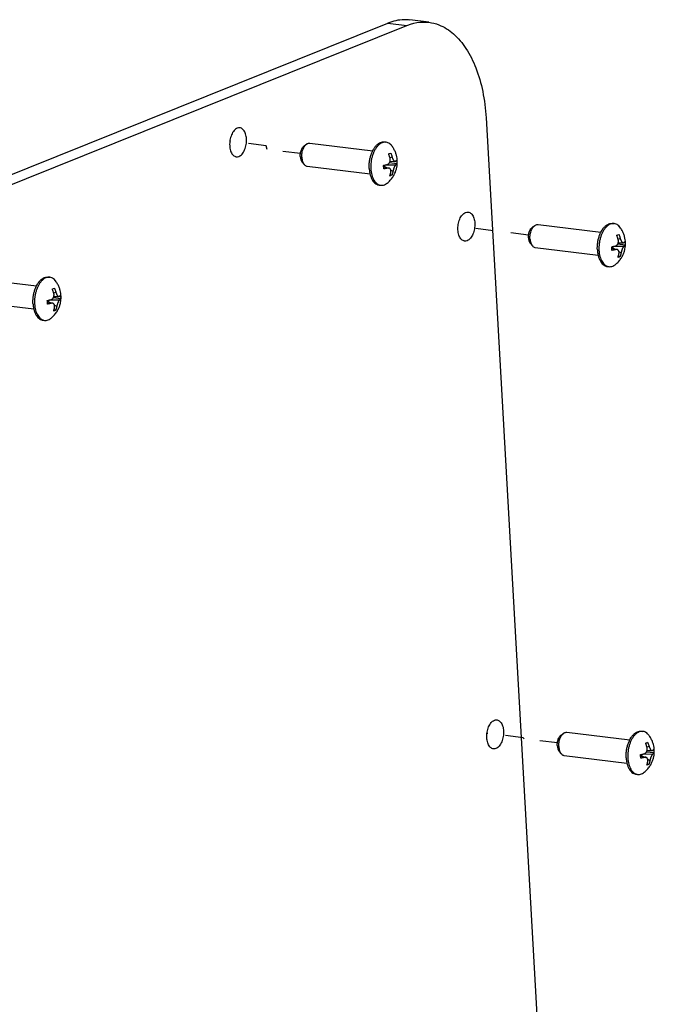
# Model space of a CAD drawing. Header units: inches. Extents: x -4 to 262, y 56 to 231.
# Tile 160 of 162: x 121.54 to 125.83, y 187.44 to 194.09. Entities that reach past the tile are written whole.
import ezdxf

# ---------------------------------------------------------------- set-up
doc = ezdxf.new("R2010")
doc.units = ezdxf.units.IN
doc.header["$LTSCALE"] = 1.2
doc.header["$MEASUREMENT"] = 0
doc.linetypes.add('DASHED', pattern=[0.2, 0.1, -0.1])
doc.layers.get('0').update_dxf_attribs({"linetype": 'CONTINUOUS'})
for name, color, linetype in [('02___PRT_ALL_AXES', 7, 'CONTINUOUS'), ('7_ALL_FEATURES', 7, 'CONTINUOUS'), ('LAY0002', 7, 'CONTINUOUS')]:
    doc.layers.add(name, color=color, linetype=linetype)

msp = doc.modelspace()

# ---------------------------------------------------------------- linework, layer by layer
at = {"color": 4, "linetype": 'DASHED'}
for p, q in [((123.2072, 193.2408), (122.9636, 193.2703)), ((123.2145, 193.2145), (123.2072, 193.2408)), ((123.4397, 193.1872), (123.2145, 193.2145)), ((124.9804, 192.6373), (124.5048, 192.695)), ((124.9433, 189.2427), (124.6997, 189.2723)), ((124.9497, 189.2356), (124.9433, 189.2427)), ((125.175, 189.2083), (124.9497, 189.2356))]:
    msp.add_line(p, q, dxfattribs=at)
at = {"color": 7, "linetype": 'Continuous'}
for points, start_tangent, end_tangent in [([(123.0305, 193.3612), (123.0132, 193.3589), (122.9918, 193.3428), (122.9743, 193.314), (122.964, 193.2786), (122.9619, 193.2408)], (-0.994468, 0.105037), (0.056642, -0.998395)), ([(123.0754, 193.2864), (123.0691, 193.3208), (123.0554, 193.3466), (123.0355, 193.3603), (123.0305, 193.3612)], (-0.056642, 0.998395), (-0.994468, 0.105037)), ([(123.0068, 193.166), (123.024, 193.1684), (123.0454, 193.1844), (123.0629, 193.2132), (123.0732, 193.2486), (123.0754, 193.2864)], (0.994468, -0.105037), (-0.056642, 0.998395)), ([(122.9619, 193.2408), (122.9681, 193.2064), (122.9819, 193.1806), (123.0018, 193.1669), (123.0068, 193.166)], (0.056642, -0.998395), (0.994468, -0.105037)), ([(124.5034, 192.6718), (124.5056, 192.7096), (124.5159, 192.745), (124.5334, 192.7738), (124.5548, 192.7898), (124.5721, 192.7922)], (-0.056642, 0.998395), (0.994468, -0.105037)), ([(124.5721, 192.7922), (124.577, 192.7913), (124.5969, 192.7776), (124.6107, 192.7518), (124.617, 192.7174)], (0.994468, -0.105037), (0.056642, -0.998395)), ([(124.617, 192.7174), (124.6148, 192.6796), (124.6045, 192.6442), (124.587, 192.6154), (124.5656, 192.5993), (124.5483, 192.597)], (0.056642, -0.998395), (-0.994468, 0.105037)), ([(124.5483, 192.597), (124.5434, 192.5979), (124.5235, 192.6116), (124.5097, 192.6374), (124.5034, 192.6718)], (-0.994468, 0.105037), (-0.056642, 0.998395)), ([(124.698, 189.2428), (124.7002, 189.2806), (124.7104, 189.316), (124.7279, 189.3448), (124.7493, 189.3608), (124.7666, 189.3632)], (-0.056642, 0.998395), (0.994468, -0.105037)), ([(124.7666, 189.3632), (124.7716, 189.3623), (124.7915, 189.3486), (124.8052, 189.3228), (124.8115, 189.2884)], (0.994468, -0.105037), (0.056642, -0.998395)), ([(124.7429, 189.168), (124.7379, 189.1689), (124.718, 189.1826), (124.7042, 189.2084), (124.698, 189.2428)], (-0.994468, 0.105037), (-0.056642, 0.998395)), ([(124.8115, 189.2884), (124.8093, 189.2506), (124.7991, 189.2152), (124.7815, 189.1864), (124.7601, 189.1703), (124.7429, 189.168)], (0.056642, -0.998395), (-0.994468, 0.105037))]:
    msp.add_spline(points, degree=3, dxfattribs=dict(at, start_tangent=start_tangent, end_tangent=end_tangent))
at = {"layer": '02___PRT_ALL_AXES', "color": 7, "linetype": 'Continuous'}
for p, q in [((123.4654, 193.2403), (123.4821, 193.2523)), ((123.5039, 193.2587), (123.9284, 193.2072)), ((124.0062, 193.266), (124.0172, 193.2647)), ((123.4519, 193.1294), (123.4654, 193.1138)), ((123.485, 193.1023), (123.9095, 193.0509)), ((123.971, 192.9752), (123.9819, 192.9739)), ((125.0061, 192.6904), (125.0229, 192.7024)), ((125.0447, 192.7088), (125.4691, 192.6574)), ((125.547, 192.7161), (125.5579, 192.7148)), ((124.9927, 192.5796), (125.0061, 192.5639)), ((125.0257, 192.5525), (125.4502, 192.501)), ((125.5117, 192.4253), (125.5227, 192.424)), ((121.7356, 192.3535), (121.7466, 192.3522)), ((121.2333, 192.3462), (121.6578, 192.2947)), ((121.2143, 192.1898), (121.6389, 192.1384)), ((121.7004, 192.0627), (121.7113, 192.0614)), ((125.2006, 189.2614), (125.2174, 189.2734)), ((125.2392, 189.2798), (125.6637, 189.2284)), ((125.7415, 189.2871), (125.7525, 189.2858)), ((125.1872, 189.1506), (125.2006, 189.1349)), ((125.2202, 189.1235), (125.6448, 189.072)), ((125.7063, 188.9964), (125.7172, 188.995))]:
    msp.add_line(p, q, dxfattribs=at)
for points, start_tangent, end_tangent in [([(123.4389, 193.1682), (123.4389, 193.1812), (123.4406, 193.1943), (123.4438, 193.2069), (123.4483, 193.2184), (123.454, 193.2283), (123.4607, 193.2363), (123.4654, 193.2403)], (-0.056642, 0.998395), (0.81339, 0.581719)), ([(123.449, 193.1623), (123.4491, 193.1775), (123.4508, 193.1928), (123.4543, 193.2077), (123.4593, 193.2215), (123.4656, 193.2337), (123.4731, 193.2439), (123.4813, 193.2517), (123.4821, 193.2523)], (-0.056642, 0.998395), (0.813174, 0.58202)), ([(123.4821, 193.2523), (123.4901, 193.2567), (123.4991, 193.2588), (123.5039, 193.2587)], (0.813174, 0.58202), (0.992775, -0.119995)), ([(123.9282, 193.2073), (123.9357, 193.2207), (123.9473, 193.2368), (123.9601, 193.2497), (123.9736, 193.259), (123.9876, 193.2647), (124.0016, 193.2663), (124.0062, 193.266)], (0.453033, 0.891494), (0.992674, -0.120826)), ([(123.4389, 193.1682), (123.4404, 193.1559), (123.4434, 193.1447), (123.4478, 193.1352), (123.4519, 193.1294)], (0.056642, -0.998395), (0.650989, -0.759087)), ([(123.449, 193.1623), (123.4507, 193.1477), (123.4541, 193.1345), (123.4591, 193.123), (123.4654, 193.1138)], (0.056642, -0.998395), (0.650718, -0.759319)), ([(123.9042, 193.0867), (123.904, 193.1104), (123.9061, 193.1345), (123.9105, 193.1582), (123.917, 193.1809), (123.9255, 193.2019), (123.9282, 193.2073)], (-0.056642, 0.998395), (0.453033, 0.891494)), ([(123.4654, 193.1138), (123.4728, 193.107), (123.481, 193.1031), (123.485, 193.1024)], (0.650718, -0.759319), (0.992775, -0.119995)), ([(123.9042, 193.0867), (123.9066, 193.0638), (123.9092, 193.0508)], (0.056642, -0.998395), (0.227092, -0.973873)), ([(123.9092, 193.0508), (123.9113, 193.0425), (123.9182, 193.0233), (123.9269, 193.0068), (123.9373, 192.9933), (123.9491, 192.9834), (123.9621, 192.9772), (123.971, 192.9752)], (0.227092, -0.973873), (0.992674, -0.120826)), ([(124.9796, 192.6184), (124.9797, 192.6314), (124.9813, 192.6444), (124.9845, 192.657), (124.9891, 192.6685), (124.9948, 192.6785), (125.0014, 192.6864), (125.0061, 192.6904)], (-0.056642, 0.998395), (0.81339, 0.581719)), ([(124.9898, 192.6124), (124.9898, 192.6276), (124.9916, 192.6429), (124.995, 192.6578), (125, 192.6716), (125.0064, 192.6839), (125.0138, 192.6941), (125.0221, 192.7018), (125.0229, 192.7024)], (-0.056642, 0.998395), (0.813174, 0.58202)), ([(125.0229, 192.7024), (125.0309, 192.7068), (125.0398, 192.7089), (125.0447, 192.7088)], (0.813174, 0.58202), (0.992775, -0.119995)), ([(125.4689, 192.6575), (125.4764, 192.6708), (125.4881, 192.6869), (125.5008, 192.6998), (125.5144, 192.7092), (125.5283, 192.7148), (125.5423, 192.7165), (125.547, 192.7161)], (0.453033, 0.891494), (0.992674, -0.120826)), ([(124.9796, 192.6184), (124.9811, 192.606), (124.9841, 192.5948), (124.9886, 192.5853), (124.9927, 192.5796)], (0.056642, -0.998395), (0.650989, -0.759087)), ([(125.4449, 192.5368), (125.4447, 192.5606), (125.4469, 192.5847), (125.4513, 192.6083), (125.4578, 192.631), (125.4662, 192.652), (125.4689, 192.6575)], (-0.056642, 0.998395), (0.453033, 0.891494)), ([(124.9898, 192.6124), (124.9915, 192.5979), (124.9949, 192.5846), (124.9998, 192.5731), (125.0061, 192.5639)], (0.056642, -0.998395), (0.650718, -0.759319)), ([(125.0061, 192.5639), (125.0136, 192.5572), (125.0218, 192.5533), (125.0257, 192.5525)], (0.650718, -0.759319), (0.992775, -0.119995)), ([(125.4449, 192.5368), (125.4474, 192.5139), (125.4499, 192.5009)], (0.056642, -0.998395), (0.227092, -0.973873)), ([(125.4499, 192.5009), (125.4521, 192.4926), (125.4589, 192.4734), (125.4677, 192.4569), (125.4781, 192.4435), (125.4899, 192.4335), (125.5028, 192.4273), (125.5117, 192.4253)], (0.227092, -0.973873), (0.992674, -0.120826)), ([(121.6575, 192.2948), (121.6651, 192.3082), (121.6767, 192.3243), (121.6895, 192.3372), (121.703, 192.3465), (121.717, 192.3521), (121.7309, 192.3538), (121.7356, 192.3535)], (0.453033, 0.891494), (0.992674, -0.120826)), ([(121.6335, 192.1742), (121.6334, 192.1979), (121.6355, 192.222), (121.6399, 192.2457), (121.6464, 192.2684), (121.6549, 192.2894), (121.6575, 192.2948)], (-0.056642, 0.998395), (0.453033, 0.891494)), ([(121.6335, 192.1742), (121.636, 192.1513), (121.6386, 192.1383)], (0.056642, -0.998395), (0.227092, -0.973873)), ([(121.6386, 192.1383), (121.6407, 192.13), (121.6475, 192.1108), (121.6563, 192.0943), (121.6667, 192.0808), (121.6785, 192.0709), (121.6914, 192.0647), (121.7004, 192.0627)], (0.227092, -0.973873), (0.992674, -0.120826)), ([(125.1741, 189.1894), (125.1742, 189.2024), (125.1759, 189.2154), (125.179, 189.228), (125.1836, 189.2395), (125.1893, 189.2495), (125.196, 189.2575), (125.2006, 189.2614)], (-0.056642, 0.998395), (0.81339, 0.581719)), ([(125.1843, 189.1834), (125.1843, 189.1986), (125.1861, 189.214), (125.1896, 189.2288), (125.1946, 189.2426), (125.2009, 189.2549), (125.2084, 189.2651), (125.2166, 189.2728), (125.2174, 189.2734)], (-0.056642, 0.998395), (0.813174, 0.58202)), ([(125.2174, 189.2734), (125.2254, 189.2779), (125.2343, 189.28), (125.2392, 189.2798)], (0.813174, 0.58202), (0.992775, -0.119995)), ([(125.6394, 189.1078), (125.6393, 189.1316), (125.6414, 189.1557), (125.6458, 189.1793), (125.6523, 189.202), (125.6608, 189.223), (125.6634, 189.2285)], (-0.056642, 0.998395), (0.453033, 0.891494)), ([(125.6634, 189.2285), (125.671, 189.2418), (125.6826, 189.2579), (125.6954, 189.2708), (125.7089, 189.2802), (125.7229, 189.2858), (125.7368, 189.2875), (125.7415, 189.2871)], (0.453033, 0.891494), (0.992674, -0.120826)), ([(125.1741, 189.1894), (125.1757, 189.177), (125.1787, 189.1659), (125.1831, 189.1563), (125.1872, 189.1506)], (0.056642, -0.998395), (0.650989, -0.759087)), ([(125.1843, 189.1834), (125.186, 189.1689), (125.1894, 189.1556), (125.1944, 189.1441), (125.2006, 189.1349)], (0.056642, -0.998395), (0.650718, -0.759319)), ([(125.2006, 189.1349), (125.2081, 189.1282), (125.2163, 189.1243), (125.2202, 189.1235)], (0.650718, -0.759319), (0.992775, -0.119995)), ([(125.6394, 189.1078), (125.6419, 189.0849), (125.6445, 189.072)], (0.056642, -0.998395), (0.227092, -0.973873)), ([(125.6445, 189.072), (125.6466, 189.0636), (125.6534, 189.0444), (125.6622, 189.0279), (125.6726, 189.0145), (125.6844, 189.0045), (125.6973, 188.9983), (125.7063, 188.9964)], (0.227092, -0.973873), (0.992674, -0.120826))]:
    msp.add_spline(points, degree=3, dxfattribs=dict(at, start_tangent=start_tangent, end_tangent=end_tangent))
at = {"layer": '7_ALL_FEATURES', "color": 7, "linetype": 'Continuous'}
for p, q in [((124.0345, 193.1854), (124.0422, 193.1883)), ((124.0422, 193.1883), (124.049, 193.1912)), ((124.0591, 193.1633), (124.0444, 193.1579)), ((124.0017, 193.0989), (124.0008, 193.108)), ((124.0016, 193.0989), (124.0376, 193.0891)), ((124.0268, 193.089), (124.0018, 193.0973)), ((124.005, 193.098), (124.0047, 193.1028)), ((124.0047, 193.1028), (124.0198, 193.094)), ((124.0205, 193.1122), (124.0837, 193.1119)), ((124.0407, 193.125), (124.0415, 193.1254)), ((124.0415, 193.1254), (124.0415, 193.1263)), ((124.0912, 193.1193), (124.0415, 193.1254)), ((124.0451, 193.1357), (124.0788, 193.1351)), ((124.0506, 193.0389), (124.043, 193.036)), ((124.0575, 193.0419), (124.0454, 193.0434)), ((124.0496, 193.0765), (124.0645, 193.0678)), ((124.0575, 193.0419), (124.0506, 193.0389)), ((125.5753, 192.6355), (125.5829, 192.6384)), ((125.5829, 192.6384), (125.5898, 192.6414)), ((125.5424, 192.5491), (125.5416, 192.5581)), ((125.5424, 192.549), (125.5784, 192.5392)), ((125.5457, 192.5481), (125.5455, 192.5529)), ((125.5455, 192.5529), (125.5605, 192.5441)), ((125.5612, 192.5623), (125.6244, 192.562)), ((125.5815, 192.5752), (125.5823, 192.5755)), ((125.5823, 192.5755), (125.5822, 192.5764)), ((125.632, 192.5695), (125.5823, 192.5755)), ((125.5998, 192.6134), (125.5851, 192.608)), ((125.5859, 192.5858), (125.6196, 192.5852)), ((125.5675, 192.5391), (125.5425, 192.5474)), ((125.5914, 192.4891), (125.5837, 192.4862)), ((125.5983, 192.492), (125.5861, 192.4935)), ((125.5904, 192.5266), (125.6053, 192.5179)), ((125.5983, 192.492), (125.5914, 192.4891)), ((121.7639, 192.2729), (121.7715, 192.2758)), ((121.7715, 192.2758), (121.7784, 192.2787)), ((121.7885, 192.2508), (121.7738, 192.2454)), ((121.7745, 192.2232), (121.8082, 192.2226)), ((121.7311, 192.1864), (121.7302, 192.1954)), ((121.731, 192.1864), (121.767, 192.1766)), ((121.7561, 192.1765), (121.7311, 192.1847)), ((121.7344, 192.1855), (121.7341, 192.1903)), ((121.7341, 192.1903), (121.7491, 192.1815)), ((121.7498, 192.1997), (121.8131, 192.1994)), ((121.7701, 192.2125), (121.7709, 192.2129)), ((121.7709, 192.2129), (121.7708, 192.2137)), ((121.8206, 192.2068), (121.7709, 192.2129)), ((121.779, 192.164), (121.7939, 192.1553)), ((121.78, 192.1264), (121.7724, 192.1235)), ((121.7869, 192.1294), (121.7748, 192.1309)), ((121.7869, 192.1294), (121.78, 192.1264)), ((125.7698, 189.2065), (125.7775, 189.2094)), ((125.7775, 189.2094), (125.7843, 189.2124)), ((125.7944, 189.1844), (125.7797, 189.179)), ((125.737, 189.1201), (125.7361, 189.1291)), ((125.7369, 189.1201), (125.7729, 189.1102)), ((125.762, 189.1101), (125.7371, 189.1184)), ((125.7403, 189.1191), (125.74, 189.1239)), ((125.74, 189.1239), (125.755, 189.1151)), ((125.7558, 189.1333), (125.819, 189.133)), ((125.776, 189.1462), (125.7768, 189.1465)), ((125.7768, 189.1465), (125.7768, 189.1474)), ((125.8265, 189.1405), (125.7768, 189.1465)), ((125.7804, 189.1568), (125.8141, 189.1562)), ((125.7849, 189.0976), (125.7998, 189.0889)), ((125.7859, 189.0601), (125.7783, 189.0572)), ((125.7928, 189.063), (125.7807, 189.0645)), ((125.7928, 189.063), (125.7859, 189.0601))]:
    msp.add_line(p, q, dxfattribs=at)
for centre in [(124.0102, 193.1035), (125.551, 192.5536), (121.7396, 192.191), (125.7455, 189.1246)]:
    msp.add_ellipse(centre, major_axis=(0.00318, 0.0073), ratio=0.874525, start_param=-0.70321, end_param=0.029877, dxfattribs=at)
for points, start_tangent, end_tangent in [([(123.9915, 193.261), (123.9784, 193.254), (123.9658, 193.2436), (123.954, 193.2302), (123.9434, 193.214), (123.9341, 193.1955), (123.9265, 193.1751), (123.9206, 193.1534), (123.9167, 193.1308), (123.9149, 193.1079), (123.9151, 193.0853)], (-0.927876, -0.37289), (0.056642, -0.998395)), ([(124.0172, 193.2647), (124.0048, 193.2646), (123.9915, 193.261)], (-0.992762, 0.120102), (-0.927876, -0.37289)), ([(124.0566, 193.2398), (124.0536, 193.2435), (124.0427, 193.2539), (124.0307, 193.261), (124.018, 193.2646), (124.0172, 193.2647)], (-0.608878, 0.793264), (-0.992762, 0.120102)), ([(124.0261, 192.9886), (124.0458, 193.007), (124.0631, 193.0287), (124.0758, 193.0509), (124.0846, 193.0723), (124.0903, 193.0936), (124.0933, 193.1146), (124.0938, 193.1353), (124.092, 193.1559), (124.0878, 193.1764), (124.0808, 193.1974), (124.0705, 193.2187), (124.0566, 193.2398)], (0.780723, 0.624877), (-0.608788, 0.793333)), ([(124.0446, 193.1575), (124.0431, 193.1624), (124.0413, 193.1678), (124.0392, 193.1736), (124.037, 193.1795), (124.0345, 193.1854)], (-0.276752, 0.960941), (-0.398411, 0.917207)), ([(124.0452, 193.1357), (124.0458, 193.1388), (124.0462, 193.1424), (124.0463, 193.1461), (124.046, 193.15), (124.0454, 193.1538), (124.0446, 193.1575)], (0.231783, 0.972767), (-0.276752, 0.960941)), ([(124.049, 193.1912), (124.0514, 193.1855), (124.0537, 193.1796), (124.0558, 193.1738), (124.0576, 193.1683), (124.0591, 193.1633)], (0.398411, -0.917207), (0.276752, -0.960941)), ([(124.0591, 193.1633), (124.061, 193.1573), (124.063, 193.1524), (124.065, 193.1483), (124.067, 193.1448), (124.0691, 193.1418), (124.0712, 193.1393), (124.0734, 193.1374), (124.0755, 193.136), (124.0777, 193.1352), (124.0788, 193.1351)], (0.276752, -0.960941), (0.999716, -0.023823)), ([(123.9151, 193.0853), (123.9174, 193.0636), (123.9217, 193.0432), (123.9279, 193.0247), (123.9359, 193.0085), (123.9455, 192.9951), (123.9564, 192.9847), (123.9684, 192.9776), (123.9713, 192.9764)], (0.056642, -0.998395), (0.94087, -0.338768)), ([(124.0008, 193.108), (124.0062, 193.109), (124.0115, 193.1101), (124.0166, 193.1113), (124.0213, 193.1124), (124.0254, 193.1134)], (0.982024, 0.188759), (0.969717, 0.24423)), ([(124.0022, 193.0836), (124.0019, 193.0957), (124.0017, 193.0989)], (0.008416, 0.999965), (-0.073446, 0.997299)), ([(124.0268, 193.089), (124.0227, 193.088), (124.018, 193.0869), (124.0129, 193.0858), (124.0076, 193.0846), (124.0022, 193.0836)], (-0.969717, -0.24423), (-0.982024, -0.188759)), ([(124.0254, 193.1134), (124.0301, 193.1151), (124.034, 193.1175), (124.0371, 193.1203), (124.0397, 193.1234), (124.0419, 193.1269), (124.0436, 193.1307), (124.045, 193.1348), (124.0452, 193.1357)], (0.969717, 0.24423), (0.231783, 0.972767)), ([(124.0377, 193.0891), (124.0358, 193.0895), (124.0317, 193.0897), (124.0268, 193.089)], (-0.964255, 0.264976), (-0.969717, -0.24423)), ([(124.05, 193.0619), (124.0506, 193.0676), (124.0504, 193.0723), (124.0497, 193.0763), (124.0485, 193.0796), (124.0468, 193.0826), (124.0447, 193.0851), (124.0422, 193.0871), (124.0393, 193.0886), (124.0377, 193.0891)], (0.185118, 0.982716), (-0.964255, 0.264976)), ([(124.0837, 193.1119), (124.0815, 193.1098), (124.0795, 193.1072), (124.0776, 193.1042), (124.0758, 193.101), (124.074, 193.0975), (124.0723, 193.0936), (124.0707, 193.0896), (124.0693, 193.0857), (124.0681, 193.0821), (124.0671, 193.0786), (124.0661, 193.0749), (124.0652, 193.0712), (124.0645, 193.0678)], (-0.798592, -0.601873), (-0.185118, -0.982716)), ([(124.0788, 193.1351), (124.08, 193.1352), (124.0823, 193.1362)], (0.999716, -0.023823), (0.798592, 0.601873)), ([(124.0823, 193.1362), (124.084, 193.1375), (124.0856, 193.139), (124.0872, 193.1406), (124.0886, 193.1421), (124.0898, 193.1437)], (0.798592, 0.601873), (0.565455, 0.824779)), ([(124.0912, 193.1193), (124.09, 193.1178), (124.0886, 193.1162), (124.087, 193.1146), (124.0853, 193.1132), (124.0837, 193.1119)], (-0.565455, -0.824779), (-0.798592, -0.601873)), ([(124.0898, 193.1437), (124.0909, 193.1315), (124.0912, 193.1193)], (0.11999, -0.992775), (-0.008416, -0.999965)), ([(124.043, 193.036), (124.0448, 193.0413), (124.0464, 193.0467), (124.0478, 193.0521), (124.049, 193.0573), (124.05, 193.0619)], (0.338105, 0.941108), (0.185118, 0.982716)), ([(124.0645, 193.0678), (124.0636, 193.0632), (124.0624, 193.0581), (124.061, 193.0527), (124.0593, 193.0472), (124.0575, 193.0419)], (-0.185118, -0.982716), (-0.338105, -0.941108)), ([(123.9713, 192.9764), (123.9811, 192.974), (123.9819, 192.9739)], (0.94087, -0.338768), (0.992762, -0.120102)), ([(123.9819, 192.9739), (123.9943, 192.974), (124.0076, 192.9775)], (0.992762, -0.120102), (0.927876, 0.37289)), ([(124.0076, 192.9775), (124.0207, 192.9846), (124.0261, 192.9886)], (0.927876, 0.37289), (0.780745, 0.62485)), ([(125.5323, 192.7111), (125.5191, 192.7041), (125.5066, 192.6937), (125.4948, 192.6803), (125.4842, 192.6641), (125.4749, 192.6456), (125.4672, 192.6253), (125.4614, 192.6035), (125.4575, 192.5809), (125.4556, 192.5581), (125.4558, 192.5355)], (-0.927876, -0.37289), (0.056642, -0.998395)), ([(125.5579, 192.7148), (125.5456, 192.7147), (125.5323, 192.7111)], (-0.992762, 0.120102), (-0.927876, -0.37289)), ([(125.5973, 192.69), (125.5943, 192.6936), (125.5834, 192.704), (125.5715, 192.7111), (125.5588, 192.7147), (125.5579, 192.7148)], (-0.608878, 0.793264), (-0.992762, 0.120102)), ([(125.5669, 192.4387), (125.5866, 192.4571), (125.6038, 192.4788), (125.6166, 192.501), (125.6253, 192.5225), (125.631, 192.5437), (125.634, 192.5647), (125.6346, 192.5855), (125.6328, 192.6061), (125.6286, 192.6266), (125.6215, 192.6476), (125.6113, 192.6688), (125.5973, 192.69)], (0.780723, 0.624877), (-0.608788, 0.793333)), ([(125.5853, 192.6076), (125.5838, 192.6125), (125.5821, 192.6179), (125.58, 192.6237), (125.5777, 192.6297), (125.5753, 192.6355)], (-0.276752, 0.960941), (-0.398411, 0.917207)), ([(125.5898, 192.6414), (125.5922, 192.6356), (125.5945, 192.6297), (125.5965, 192.6239), (125.5983, 192.6184), (125.5998, 192.6134)], (0.398411, -0.917207), (0.276752, -0.960941)), ([(125.5416, 192.5581), (125.5469, 192.5591), (125.5523, 192.5603), (125.5574, 192.5614), (125.562, 192.5625), (125.5661, 192.5635)], (0.982024, 0.188759), (0.969717, 0.24423)), ([(125.5429, 192.5337), (125.5427, 192.5458), (125.5424, 192.5491)], (0.008416, 0.999965), (-0.073446, 0.997299)), ([(125.5661, 192.5635), (125.5709, 192.5653), (125.5747, 192.5677), (125.5779, 192.5704), (125.5805, 192.5736), (125.5826, 192.577), (125.5844, 192.5809), (125.5857, 192.585), (125.5859, 192.5858)], (0.969717, 0.24423), (0.231783, 0.972767)), ([(125.5859, 192.5858), (125.5866, 192.589), (125.5869, 192.5926), (125.587, 192.5963), (125.5868, 192.6001), (125.5862, 192.6039), (125.5853, 192.6076)], (0.231783, 0.972767), (-0.276752, 0.960941)), ([(125.5998, 192.6134), (125.6018, 192.6075), (125.6038, 192.6025), (125.6058, 192.5984), (125.6078, 192.5949), (125.6099, 192.5919), (125.612, 192.5894), (125.6141, 192.5875), (125.6163, 192.5861), (125.6185, 192.5853), (125.6195, 192.5852)], (0.276752, -0.960941), (0.999716, -0.023823)), ([(125.6244, 192.562), (125.6223, 192.5599), (125.6202, 192.5573), (125.6183, 192.5544), (125.6165, 192.5511), (125.6148, 192.5476), (125.6131, 192.5438), (125.6114, 192.5397), (125.61, 192.5358), (125.6089, 192.5323), (125.6078, 192.5287), (125.6068, 192.525), (125.606, 192.5214), (125.6053, 192.5179)], (-0.798592, -0.601873), (-0.185118, -0.982716)), ([(125.6195, 192.5852), (125.6207, 192.5853), (125.6231, 192.5864)], (0.999716, -0.023823), (0.798592, 0.601873)), ([(125.6231, 192.5864), (125.6247, 192.5877), (125.6264, 192.5891), (125.628, 192.5907), (125.6294, 192.5923), (125.6306, 192.5939)], (0.798592, 0.601873), (0.565455, 0.824779)), ([(125.632, 192.5695), (125.6308, 192.5679), (125.6294, 192.5663), (125.6278, 192.5647), (125.6261, 192.5633), (125.6244, 192.562)], (-0.565455, -0.824779), (-0.798592, -0.601873)), ([(125.6306, 192.5939), (125.6317, 192.5816), (125.632, 192.5695)], (0.11999, -0.992775), (-0.008416, -0.999965)), ([(125.4558, 192.5355), (125.4581, 192.5137), (125.4625, 192.4933), (125.4687, 192.4748), (125.4767, 192.4586), (125.4863, 192.4452), (125.4972, 192.4348), (125.5091, 192.4277), (125.512, 192.4266)], (0.056642, -0.998395), (0.94087, -0.338768)), ([(125.5675, 192.5391), (125.5634, 192.5381), (125.5588, 192.537), (125.5537, 192.5359), (125.5483, 192.5348), (125.5429, 192.5337)], (-0.969717, -0.24423), (-0.982024, -0.188759)), ([(125.5784, 192.5392), (125.5766, 192.5396), (125.5725, 192.5399), (125.5675, 192.5391)], (-0.964255, 0.264976), (-0.969717, -0.24423)), ([(125.5907, 192.5121), (125.5914, 192.5177), (125.5912, 192.5225), (125.5904, 192.5264), (125.5892, 192.5298), (125.5876, 192.5327), (125.5854, 192.5352), (125.5829, 192.5372), (125.58, 192.5387), (125.5784, 192.5392)], (0.185118, 0.982716), (-0.964255, 0.264976)), ([(125.5837, 192.4862), (125.5855, 192.4914), (125.5871, 192.4968), (125.5886, 192.5022), (125.5898, 192.5074), (125.5907, 192.5121)], (0.338105, 0.941108), (0.185118, 0.982716)), ([(125.6053, 192.5179), (125.6043, 192.5133), (125.6032, 192.5082), (125.6017, 192.5028), (125.6001, 192.4974), (125.5983, 192.492)], (-0.185118, -0.982716), (-0.338105, -0.941108)), ([(125.512, 192.4266), (125.5218, 192.4241), (125.5227, 192.424)], (0.94087, -0.338768), (0.992762, -0.120102)), ([(125.5227, 192.424), (125.535, 192.4241), (125.5483, 192.4277)], (0.992762, -0.120102), (0.927876, 0.37289)), ([(125.5483, 192.4277), (125.5615, 192.4347), (125.5669, 192.4387)], (0.927876, 0.37289), (0.780745, 0.62485)), ([(121.7466, 192.3522), (121.7342, 192.3521), (121.7209, 192.3485)], (-0.992762, 0.120102), (-0.927876, -0.37289)), ([(121.7859, 192.3273), (121.783, 192.331), (121.7721, 192.3414), (121.7601, 192.3485), (121.7474, 192.3521), (121.7466, 192.3522)], (-0.608878, 0.793264), (-0.992762, 0.120102)), ([(121.7209, 192.3485), (121.7078, 192.3414), (121.6952, 192.3311), (121.6834, 192.3176), (121.6728, 192.3015), (121.6635, 192.283), (121.6559, 192.2626), (121.65, 192.2409), (121.6461, 192.2183), (121.6442, 192.1954), (121.6445, 192.1728)], (-0.927876, -0.37289), (0.056642, -0.998395)), ([(121.7555, 192.0761), (121.7752, 192.0945), (121.7924, 192.1162), (121.8052, 192.1384), (121.814, 192.1598), (121.8196, 192.181), (121.8227, 192.202), (121.8232, 192.2228), (121.8214, 192.2434), (121.8172, 192.2639), (121.8102, 192.2849), (121.7999, 192.3062), (121.7859, 192.3273)], (0.780723, 0.624877), (-0.608788, 0.793333)), ([(121.7547, 192.2009), (121.7595, 192.2026), (121.7633, 192.205), (121.7665, 192.2078), (121.7691, 192.2109), (121.7712, 192.2144), (121.773, 192.2182), (121.7744, 192.2223), (121.7746, 192.2232)], (0.969717, 0.24423), (0.231783, 0.972767)), ([(121.7739, 192.245), (121.7725, 192.2498), (121.7707, 192.2553), (121.7686, 192.2611), (121.7663, 192.267), (121.7639, 192.2729)], (-0.276752, 0.960941), (-0.398411, 0.917207)), ([(121.7746, 192.2232), (121.7752, 192.2263), (121.7756, 192.2299), (121.7757, 192.2336), (121.7754, 192.2375), (121.7748, 192.2413), (121.7739, 192.245)], (0.231783, 0.972767), (-0.276752, 0.960941)), ([(121.7784, 192.2787), (121.7808, 192.273), (121.7831, 192.2671), (121.7852, 192.2613), (121.787, 192.2557), (121.7885, 192.2508)], (0.398411, -0.917207), (0.276752, -0.960941)), ([(121.7885, 192.2508), (121.7904, 192.2448), (121.7924, 192.2399), (121.7944, 192.2358), (121.7964, 192.2323), (121.7985, 192.2293), (121.8006, 192.2268), (121.8028, 192.2248), (121.8049, 192.2235), (121.8071, 192.2227), (121.8081, 192.2226)], (0.276752, -0.960941), (0.999716, -0.023823)), ([(121.8081, 192.2226), (121.8093, 192.2227), (121.8117, 192.2237)], (0.999716, -0.023823), (0.798592, 0.601873)), ([(121.8117, 192.2237), (121.8133, 192.225), (121.815, 192.2265), (121.8166, 192.228), (121.818, 192.2296), (121.8192, 192.2312)], (0.798592, 0.601873), (0.565455, 0.824779)), ([(121.8192, 192.2312), (121.8203, 192.219), (121.8206, 192.2068)], (0.11999, -0.992775), (-0.008416, -0.999965)), ([(121.6445, 192.1728), (121.6468, 192.1511), (121.6511, 192.1307), (121.6573, 192.1122), (121.6653, 192.096), (121.6749, 192.0825), (121.6858, 192.0722), (121.6977, 192.0651), (121.7007, 192.0639)], (0.056642, -0.998395), (0.94087, -0.338768)), ([(121.7302, 192.1954), (121.7355, 192.1965), (121.7409, 192.1976), (121.746, 192.1988), (121.7507, 192.1999), (121.7547, 192.2009)], (0.982024, 0.188759), (0.969717, 0.24423)), ([(121.7316, 192.1711), (121.7313, 192.1832), (121.7311, 192.1864)], (0.008416, 0.999965), (-0.073446, 0.997299)), ([(121.7561, 192.1765), (121.752, 192.1755), (121.7474, 192.1744), (121.7423, 192.1732), (121.737, 192.1721), (121.7316, 192.1711)], (-0.969717, -0.24423), (-0.982024, -0.188759)), ([(121.767, 192.1766), (121.7652, 192.177), (121.7611, 192.1772), (121.7561, 192.1765)], (-0.964255, 0.264976), (-0.969717, -0.24423)), ([(121.7793, 192.1494), (121.78, 192.1551), (121.7798, 192.1598), (121.7791, 192.1638), (121.7778, 192.1671), (121.7762, 192.1701), (121.7741, 192.1726), (121.7715, 192.1746), (121.7686, 192.1761), (121.767, 192.1766)], (0.185118, 0.982716), (-0.964255, 0.264976)), ([(121.7939, 192.1553), (121.793, 192.1507), (121.7918, 192.1456), (121.7903, 192.1402), (121.7887, 192.1347), (121.7869, 192.1294)], (-0.185118, -0.982716), (-0.338105, -0.941108)), ([(121.8131, 192.1994), (121.8109, 192.1973), (121.8088, 192.1947), (121.8069, 192.1917), (121.8051, 192.1885), (121.8034, 192.185), (121.8017, 192.1811), (121.8001, 192.1771), (121.7987, 192.1732), (121.7975, 192.1696), (121.7964, 192.1661), (121.7955, 192.1624), (121.7946, 192.1587), (121.7939, 192.1553)], (-0.798592, -0.601873), (-0.185118, -0.982716)), ([(121.8206, 192.2068), (121.8194, 192.2053), (121.818, 192.2037), (121.8164, 192.2021), (121.8147, 192.2007), (121.8131, 192.1994)], (-0.565455, -0.824779), (-0.798592, -0.601873)), ([(121.7724, 192.1235), (121.7741, 192.1288), (121.7758, 192.1342), (121.7772, 192.1396), (121.7784, 192.1448), (121.7793, 192.1494)], (0.338105, 0.941108), (0.185118, 0.982716)), ([(121.7007, 192.0639), (121.7105, 192.0615), (121.7113, 192.0614)], (0.94087, -0.338768), (0.992762, -0.120102)), ([(121.7113, 192.0614), (121.7237, 192.0615), (121.737, 192.065)], (0.992762, -0.120102), (0.927876, 0.37289)), ([(121.737, 192.065), (121.7501, 192.0721), (121.7555, 192.0761)], (0.927876, 0.37289), (0.780745, 0.62485)), ([(125.7268, 189.2822), (125.7137, 189.2751), (125.7011, 189.2647), (125.6893, 189.2513), (125.6787, 189.2351), (125.6694, 189.2166), (125.6618, 189.1963), (125.6559, 189.1745), (125.652, 189.1519), (125.6502, 189.1291), (125.6504, 189.1065)], (-0.927876, -0.37289), (0.056642, -0.998395)), ([(125.7525, 189.2858), (125.7401, 189.2857), (125.7268, 189.2822)], (-0.992762, 0.120102), (-0.927876, -0.37289)), ([(125.7919, 189.261), (125.7889, 189.2646), (125.778, 189.275), (125.766, 189.2821), (125.7533, 189.2857), (125.7525, 189.2858)], (-0.608878, 0.793264), (-0.992762, 0.120102)), ([(125.7614, 189.0097), (125.7811, 189.0281), (125.7984, 189.0499), (125.8111, 189.072), (125.8199, 189.0935), (125.8256, 189.1147), (125.8286, 189.1357), (125.8291, 189.1565), (125.8273, 189.1771), (125.8231, 189.1976), (125.8161, 189.2186), (125.8058, 189.2399), (125.7919, 189.261)], (0.780723, 0.624877), (-0.608788, 0.793333)), ([(125.7798, 189.1786), (125.7784, 189.1835), (125.7766, 189.1889), (125.7745, 189.1948), (125.7722, 189.2007), (125.7698, 189.2065)], (-0.276752, 0.960941), (-0.398411, 0.917207)), ([(125.7805, 189.1568), (125.7811, 189.16), (125.7815, 189.1636), (125.7816, 189.1673), (125.7813, 189.1711), (125.7807, 189.1749), (125.7798, 189.1786)], (0.231783, 0.972767), (-0.276752, 0.960941)), ([(125.7843, 189.2124), (125.7867, 189.2067), (125.789, 189.2008), (125.7911, 189.1949), (125.7929, 189.1894), (125.7944, 189.1844)], (0.398411, -0.917207), (0.276752, -0.960941)), ([(125.7944, 189.1844), (125.7963, 189.1785), (125.7983, 189.1735), (125.8003, 189.1694), (125.8023, 189.1659), (125.8044, 189.163), (125.8065, 189.1604), (125.8087, 189.1585), (125.8108, 189.1571), (125.813, 189.1563), (125.8141, 189.1562)], (0.276752, -0.960941), (0.999716, -0.023823)), ([(125.8176, 189.1574), (125.8192, 189.1587), (125.8209, 189.1601), (125.8225, 189.1617), (125.8239, 189.1633), (125.8251, 189.1649)], (0.798592, 0.601873), (0.565455, 0.824779)), ([(125.8251, 189.1649), (125.8262, 189.1526), (125.8265, 189.1405)], (0.11999, -0.992775), (-0.008416, -0.999965)), ([(125.6504, 189.1065), (125.6527, 189.0847), (125.657, 189.0643), (125.6632, 189.0458), (125.6712, 189.0297), (125.6808, 189.0162), (125.6917, 189.0058), (125.7037, 188.9987), (125.7066, 188.9976)], (0.056642, -0.998395), (0.94087, -0.338768)), ([(125.7361, 189.1291), (125.7415, 189.1302), (125.7468, 189.1313), (125.7519, 189.1324), (125.7566, 189.1335), (125.7607, 189.1345)], (0.982024, 0.188759), (0.969717, 0.24423)), ([(125.7375, 189.1047), (125.7372, 189.1169), (125.737, 189.1201)], (0.008416, 0.999965), (-0.073446, 0.997299)), ([(125.762, 189.1101), (125.758, 189.1091), (125.7533, 189.108), (125.7482, 189.1069), (125.7429, 189.1058), (125.7375, 189.1047)], (-0.969717, -0.24423), (-0.982024, -0.188759)), ([(125.7607, 189.1345), (125.7654, 189.1363), (125.7693, 189.1387), (125.7724, 189.1415), (125.775, 189.1446), (125.7772, 189.148), (125.7789, 189.1519), (125.7803, 189.156), (125.7805, 189.1568)], (0.969717, 0.24423), (0.231783, 0.972767)), ([(125.7729, 189.1102), (125.7711, 189.1106), (125.767, 189.1109), (125.762, 189.1101)], (-0.964255, 0.264976), (-0.969717, -0.24423)), ([(125.7853, 189.0831), (125.7859, 189.0887), (125.7857, 189.0935), (125.785, 189.0974), (125.7838, 189.1008), (125.7821, 189.1037), (125.78, 189.1062), (125.7775, 189.1082), (125.7745, 189.1097), (125.7729, 189.1102)], (0.185118, 0.982716), (-0.964255, 0.264976)), ([(125.819, 189.133), (125.8168, 189.1309), (125.8148, 189.1283), (125.8129, 189.1254), (125.811, 189.1222), (125.8093, 189.1186), (125.8076, 189.1148), (125.806, 189.1107), (125.8046, 189.1068), (125.8034, 189.1033), (125.8024, 189.0997), (125.8014, 189.096), (125.8005, 189.0924), (125.7998, 189.0889)], (-0.798592, -0.601873), (-0.185118, -0.982716)), ([(125.8141, 189.1562), (125.8153, 189.1563), (125.8176, 189.1574)], (0.999716, -0.023823), (0.798592, 0.601873)), ([(125.8265, 189.1405), (125.8253, 189.1389), (125.8239, 189.1373), (125.8223, 189.1358), (125.8206, 189.1343), (125.819, 189.133)], (-0.565455, -0.824779), (-0.798592, -0.601873)), ([(125.7783, 189.0572), (125.78, 189.0624), (125.7817, 189.0678), (125.7831, 189.0733), (125.7843, 189.0784), (125.7853, 189.0831)], (0.338105, 0.941108), (0.185118, 0.982716)), ([(125.7998, 189.0889), (125.7989, 189.0843), (125.7977, 189.0792), (125.7963, 189.0738), (125.7946, 189.0684), (125.7928, 189.063)], (-0.185118, -0.982716), (-0.338105, -0.941108)), ([(125.7066, 188.9976), (125.7164, 188.9951), (125.7172, 188.995)], (0.94087, -0.338768), (0.992762, -0.120102)), ([(125.7172, 188.995), (125.7296, 188.9951), (125.7429, 188.9987)], (0.992762, -0.120102), (0.927876, 0.37289)), ([(125.7429, 188.9987), (125.756, 189.0057), (125.7614, 189.0097)], (0.927876, 0.37289), (0.780745, 0.62485))]:
    msp.add_spline(points, degree=3, dxfattribs=dict(at, start_tangent=start_tangent, end_tangent=end_tangent))
at = {"layer": 'LAY0002', "color": 7, "linetype": 'Continuous'}
for p, q in [((124.3066, 194.074), (124.1783, 194.0896)), ((119.4432, 192.2251), (124.0299, 194.0684)), ((119.5716, 192.2096), (124.1583, 194.0528)), ((124.0299, 194.0684), (124.1583, 194.0528)), ((124.6929, 193.4299), (125.3522, 181.8094))]:
    msp.add_line(p, q, dxfattribs=at)
for points, start_tangent, end_tangent in [([(124.1603, 194.0911), (124.1397, 194.0915), (124.0299, 194.0684)], (-0.998352, 0.057389), (-0.927876, -0.37289)), ([(124.1782, 194.0895), (124.1603, 194.0911)], (-0.992579, 0.121604), (-0.998352, 0.057389)), ([(124.1583, 194.0528), (124.1837, 194.0619)], (0.927876, 0.37289), (0.954554, 0.298039)), ([(124.1837, 194.0619), (124.2681, 194.076), (124.3065, 194.0739)], (0.954554, 0.298039), (0.992579, -0.121604)), ([(124.3065, 194.0739), (124.3747, 194.0568), (124.4728, 193.9964), (124.5574, 193.8978), (124.6244, 193.7658), (124.6704, 193.6072), (124.6929, 193.4299)], (0.992579, -0.121604), (0.056642, -0.998395))]:
    msp.add_spline(points, degree=3, dxfattribs=dict(at, start_tangent=start_tangent, end_tangent=end_tangent))

doc.saveas('drawing.dxf')
